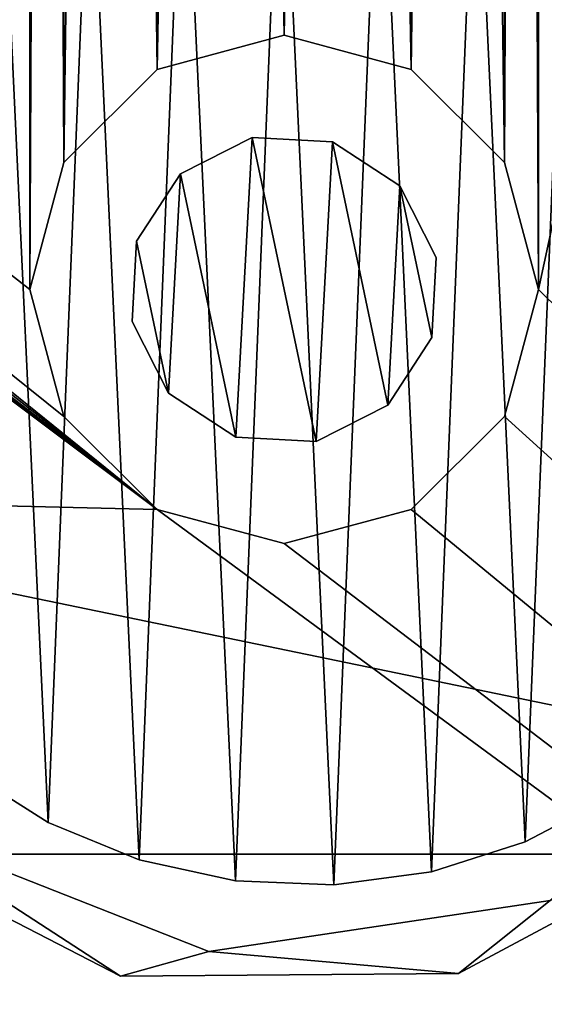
# Model space of a CAD drawing. Header units: millimetres. Extents: x 0 to 790, y 0 to 200.
# Tile 93 of 104: x 735 to 745, y 22 to 40. Entities that reach past the tile are written whole.
import ezdxf

# ---------------------------------------------------------------- set-up
doc = ezdxf.new("R2010")
doc.units = ezdxf.units.MM
doc.header["$LTSCALE"] = 25.4
doc.layers.get('0').update_dxf_attribs({"true_color": 0xff5454})

# ---------------------------------------------------------------- blocks, each defined once
blk = doc.blocks.new('LASER-X-8922.STL')
at = {"color": 250, "true_color": 0x262626}
mesh = blk.add_polyface(dxfattribs=at)
corners = [(1.103, 467.973, 1228.212), (0.5, 595.723, 1228.212), (0.5, 465.723, 1228.212), (1.103, 593.473, 1228.212), (2.75, 469.62, 1228.212), (2.5, 530.723, 1228.212), (2.835, 529.473, 1228.212), (5, 470.223, 1228.212), (3.75, 528.558, 1228.212), (5, 528.223, 1228.212), (7.25, 469.62, 1228.212), (6.25, 528.558, 1228.212), (7.165, 529.473, 1228.212), (7.5, 530.723, 1228.212), (8.897, 467.973, 1228.212), (-394.239, 436.896, 1228.212), (-395, 620.723, 1228.212), (-395, 440.723, 1228.212), (-394.239, 624.55, 1228.212), (-392.071, 433.652, 1228.212), (-392.071, 627.794, 1228.212), (-388.827, 431.484, 1228.212), (-388.827, 629.962, 1228.212), (-385, 430.723, 1228.212), (-385, 630.723, 1228.212), (-338.897, 463.473, 1228.212), (-337.25, 461.826, 1228.212), (-335, 461.223, 1228.212), (385, 430.723, 1228.212), (-339.5, 465.723, 1228.212), (-332.75, 461.826, 1228.212), (-331.103, 463.473, 1228.212), (-330.5, 465.723, 1228.212), (-165, 461.223, 1228.212), (-167.25, 461.826, 1228.212), (-330.5, 595.723, 1228.212), (-246.25, 528.558, 1228.212), (-247.165, 529.473, 1228.212), (-247.5, 530.723, 1228.212), (-245, 528.223, 1228.212), (-243.75, 528.558, 1228.212), (-242.835, 529.473, 1228.212), (-242.5, 530.723, 1228.212), (-168.897, 463.473, 1228.212), (-169.5, 465.723, 1228.212), (-162.75, 461.826, 1228.212), (-161.103, 463.473, 1228.212), (-160.5, 465.723, 1228.212), (5, 461.223, 1228.212), (2.75, 461.826, 1228.212), (-160.5, 595.723, 1228.212), (1.103, 463.473, 1228.212), (7.25, 461.826, 1228.212), (8.897, 463.473, 1228.212), (9.5, 465.723, 1228.212), (175, 461.223, 1228.212), (172.75, 461.826, 1228.212), (9.5, 595.723, 1228.212), (171.103, 463.473, 1228.212), (170.5, 465.723, 1228.212), (177.25, 461.826, 1228.212), (178.897, 463.473, 1228.212), (179.5, 465.723, 1228.212), (342.75, 461.826, 1228.212), (253.75, 528.558, 1228.212), (179.5, 595.723, 1228.212), (252.835, 529.473, 1228.212), (252.5, 530.723, 1228.212), (255, 528.223, 1228.212), (256.25, 528.558, 1228.212), (257.165, 529.473, 1228.212), (257.5, 530.723, 1228.212), (341.103, 463.473, 1228.212), (340.5, 465.723, 1228.212), (345, 461.223, 1228.212), (347.25, 461.826, 1228.212), (348.897, 463.473, 1228.212), (349.5, 465.723, 1228.212), (349.5, 595.723, 1228.212), (-335, 600.223, 1228.212), (385, 630.723, 1228.212), (-337.25, 599.62, 1228.212), (-338.897, 597.973, 1228.212), (-339.5, 595.723, 1228.212), (-332.75, 599.62, 1228.212), (-331.103, 597.973, 1228.212), (-165, 600.223, 1228.212), (-167.25, 599.62, 1228.212), (-246.25, 532.888, 1228.212), (-247.165, 531.973, 1228.212), (-245, 533.223, 1228.212), (-243.75, 532.888, 1228.212), (-242.835, 531.973, 1228.212), (-168.897, 597.973, 1228.212), (-169.5, 595.723, 1228.212), (-162.75, 599.62, 1228.212), (-161.103, 597.973, 1228.212), (5, 600.223, 1228.212), (2.75, 599.62, 1228.212), (1.103, 597.973, 1228.212), (7.25, 599.62, 1228.212), (8.897, 597.973, 1228.212), (175, 600.223, 1228.212), (172.75, 599.62, 1228.212), (171.103, 597.973, 1228.212), (170.5, 595.723, 1228.212), (177.25, 599.62, 1228.212), (178.897, 597.973, 1228.212), (342.75, 599.62, 1228.212), (253.75, 532.888, 1228.212), (252.835, 531.973, 1228.212), (255, 533.223, 1228.212), (256.25, 532.888, 1228.212), (257.165, 531.973, 1228.212), (341.103, 597.973, 1228.212), (340.5, 595.723, 1228.212), (345, 600.223, 1228.212), (347.25, 599.62, 1228.212), (348.897, 597.973, 1228.212), (388.827, 431.484, 1228.212), (388.827, 629.962, 1228.212), (392.071, 433.652, 1228.212), (392.071, 627.794, 1228.212), (394.239, 436.896, 1228.212), (394.239, 624.55, 1228.212), (395, 440.723, 1228.212), (395, 620.723, 1228.212), (341.103, 467.973, 1228.212), (341.103, 593.473, 1228.212), (342.75, 469.62, 1228.212), (342.75, 591.826, 1228.212), (345, 470.223, 1228.212), (345, 591.223, 1228.212), (347.25, 469.62, 1228.212), (347.25, 591.826, 1228.212), (348.897, 467.973, 1228.212), (348.897, 593.473, 1228.212), (171.103, 467.973, 1228.212), (171.103, 593.473, 1228.212), (172.75, 469.62, 1228.212), (172.75, 591.826, 1228.212), (175, 470.223, 1228.212), (175, 591.223, 1228.212), (177.25, 469.62, 1228.212), (177.25, 591.826, 1228.212), (178.897, 467.973, 1228.212), (178.897, 593.473, 1228.212), (2.75, 591.826, 1228.212), (2.835, 531.973, 1228.212), (5, 591.223, 1228.212), (3.75, 532.888, 1228.212), (5, 533.223, 1228.212), (6.25, 532.888, 1228.212), (7.25, 591.826, 1228.212), (7.165, 531.973, 1228.212), (8.897, 593.473, 1228.212), (-168.897, 467.973, 1228.212), (-168.897, 593.473, 1228.212), (-167.25, 469.62, 1228.212), (-167.25, 591.826, 1228.212), (-165, 470.223, 1228.212), (-165, 591.223, 1228.212), (-162.75, 469.62, 1228.212), (-162.75, 591.826, 1228.212), (-161.103, 467.973, 1228.212), (-161.103, 593.473, 1228.212), (-338.897, 467.973, 1228.212), (-338.897, 593.473, 1228.212), (-337.25, 469.62, 1228.212), (-337.25, 591.826, 1228.212), (-335, 470.223, 1228.212), (-335, 591.223, 1228.212), (-332.75, 469.62, 1228.212), (-332.75, 591.826, 1228.212), (-331.103, 467.973, 1228.212), (-331.103, 593.473, 1228.212)]
mesh.append_faces([[corners[k] for k in face] for face in [(15, 16, 17), (124, 125, 126)]], dxfattribs={"vtx0": -1, "color": 250})
mesh.append_faces([[corners[k] for k in face] for face in [(0, 1, 2), (1, 0, 3), (5, 4, 6), (6, 7, 8), (8, 7, 9), (9, 10, 11), (11, 10, 12), (12, 10, 13), (16, 15, 18), (18, 19, 20), (20, 21, 22), (22, 23, 24), (25, 23, 26), (26, 23, 27), (27, 28, 30), (30, 28, 31), (31, 28, 32), (36, 34, 39), (39, 34, 40), (40, 34, 41), (41, 34, 42), (33, 28, 45), (45, 28, 46), (46, 28, 47), (48, 28, 52), (52, 28, 53), (53, 28, 54), (55, 28, 60), (60, 28, 61), (61, 28, 62), (64, 63, 68), (68, 63, 69), (69, 63, 70), (70, 63, 71), (63, 28, 74), (74, 28, 75), (75, 28, 76), (76, 28, 77), (24, 79, 80), (79, 24, 81), (81, 24, 82), (82, 24, 83), (86, 35, 87), (88, 35, 89), (89, 35, 38), (87, 42, 93), (93, 42, 94), (97, 50, 98), (98, 50, 99), (99, 50, 1), (102, 57, 103), (103, 57, 104), (104, 57, 105), (109, 65, 110), (110, 65, 67), (108, 71, 114), (114, 71, 115), (80, 119, 120), (120, 121, 122), (122, 123, 124), (127, 115, 73), (115, 127, 128), (128, 129, 130), (130, 131, 132), (132, 133, 134), (134, 135, 136), (136, 77, 78), (137, 105, 59), (105, 137, 138), (138, 139, 140), (140, 141, 142), (142, 143, 144), (144, 145, 146), (146, 62, 65), (147, 148, 149), (149, 152, 153), (153, 13, 155), (155, 54, 57), (156, 94, 44), (94, 156, 157), (157, 158, 159), (159, 160, 161), (161, 162, 163), (163, 164, 165), (165, 47, 50), (166, 83, 29), (83, 166, 167), (167, 168, 169), (169, 170, 171), (171, 172, 173), (173, 174, 175), (175, 32, 35)]], dxfattribs={"vtx0": -1, "vtx1": -1, "color": 250})
mesh.append_faces([[corners[k] for k in face] for face in [(3, 4, 5), (24, 23, 25), (32, 28, 33), (32, 34, 35), (35, 34, 36), (47, 28, 48), (47, 49, 50), (54, 28, 55), (54, 56, 57), (62, 28, 63), (62, 63, 64), (62, 64, 65), (77, 28, 78), (83, 24, 29), (80, 35, 86), (87, 35, 88), (94, 42, 44), (80, 50, 97), (1, 50, 2), (80, 57, 102), (105, 57, 59), (80, 65, 108), (108, 65, 109), (115, 71, 73), (80, 78, 28), (155, 13, 14)]], dxfattribs={"vtx0": -1, "vtx1": -1, "vtx2": -1, "color": 250})
mesh.append_faces([[corners[k] for k in face] for face in [(3, 0, 4), (6, 4, 7), (9, 7, 10), (13, 10, 14), (18, 15, 19), (20, 19, 21), (22, 21, 23), (27, 23, 28), (24, 25, 29), (32, 33, 34), (35, 36, 37), (35, 37, 38), (42, 34, 43), (42, 43, 44), (47, 48, 49), (50, 49, 51), (50, 51, 2), (54, 55, 56), (57, 56, 58), (57, 58, 59), (65, 64, 66), (65, 66, 67), (71, 63, 72), (71, 72, 73), (80, 79, 84), (80, 84, 85), (80, 85, 35), (87, 88, 90), (87, 90, 91), (87, 91, 92), (87, 92, 42), (80, 86, 95), (80, 95, 96), (80, 96, 50), (80, 97, 100), (80, 100, 101), (80, 101, 57), (80, 102, 106), (80, 106, 107), (80, 107, 65), (108, 109, 111), (108, 111, 112), (108, 112, 113), (108, 113, 71), (80, 108, 116), (80, 116, 117), (80, 117, 118), (80, 118, 78), (80, 28, 119), (120, 119, 121), (122, 121, 123), (124, 123, 125), (128, 127, 129), (130, 129, 131), (132, 131, 133), (134, 133, 135), (136, 135, 77), (138, 137, 139), (140, 139, 141), (142, 141, 143), (144, 143, 145), (146, 145, 62), (5, 147, 3), (147, 5, 148), (149, 148, 150), (149, 150, 151), (149, 151, 152), (153, 152, 154), (153, 154, 13), (155, 14, 54), (157, 156, 158), (159, 158, 160), (161, 160, 162), (163, 162, 164), (165, 164, 47), (167, 166, 168), (169, 168, 170), (171, 170, 172), (173, 172, 174), (175, 174, 32)]], dxfattribs={"vtx0": -1, "vtx2": -1, "color": 250})
mesh = blk.add_polyface(dxfattribs=at)
corners = [(-168.897, 593.473, 1227.212), (-169.5, 465.723, 1227.212), (-169.5, 595.723, 1227.212), (-168.897, 467.973, 1227.212), (-167.25, 591.826, 1227.212), (-167.25, 469.62, 1227.212), (-165, 591.223, 1227.212), (-165, 470.223, 1227.212), (-162.75, 591.826, 1227.212), (-162.75, 469.62, 1227.212), (-161.103, 593.473, 1227.212), (-161.103, 467.973, 1227.212), (-160.5, 595.723, 1227.212), (-160.5, 465.723, 1227.212), (-338.897, 593.473, 1227.212), (-339.5, 465.723, 1227.212), (-339.5, 595.723, 1227.212), (-338.897, 467.973, 1227.212), (-337.25, 591.826, 1227.212), (-337.25, 469.62, 1227.212), (-335, 591.223, 1227.212), (-335, 470.223, 1227.212), (-332.75, 591.826, 1227.212), (-332.75, 469.62, 1227.212), (-331.103, 593.473, 1227.212), (-331.103, 467.973, 1227.212), (-330.5, 595.723, 1227.212), (-330.5, 465.723, 1227.212), (1.103, 593.473, 1227.212), (0.5, 465.723, 1227.212), (0.5, 595.723, 1227.212), (1.103, 467.973, 1227.212), (2.75, 591.826, 1227.212), (2.5, 530.723, 1227.212), (2.835, 531.973, 1227.212), (5, 591.223, 1227.212), (3.75, 532.888, 1227.212), (5, 533.223, 1227.212), (7.25, 591.826, 1227.212), (6.25, 532.888, 1227.212), (7.165, 531.973, 1227.212), (7.5, 530.723, 1227.212), (8.897, 593.473, 1227.212), (-394.239, 624.55, 1227.212), (-395, 440.723, 1227.212), (-395, 620.723, 1227.212), (-394.239, 436.896, 1227.212), (-392.071, 627.794, 1227.212), (-392.071, 433.652, 1227.212), (-388.827, 629.962, 1227.212), (-388.827, 431.484, 1227.212), (-385, 630.723, 1227.212), (-385, 430.723, 1227.212), (-338.897, 597.973, 1227.212), (-337.25, 599.62, 1227.212), (-335, 600.223, 1227.212), (385, 630.723, 1227.212), (-332.75, 599.62, 1227.212), (-331.103, 597.973, 1227.212), (-165, 600.223, 1227.212), (-167.25, 599.62, 1227.212), (-246.25, 532.888, 1227.212), (-247.165, 531.973, 1227.212), (-247.5, 530.723, 1227.212), (-245, 533.223, 1227.212), (-243.75, 532.888, 1227.212), (-242.835, 531.973, 1227.212), (-242.5, 530.723, 1227.212), (-168.897, 597.973, 1227.212), (-162.75, 599.62, 1227.212), (-161.103, 597.973, 1227.212), (5, 600.223, 1227.212), (2.75, 599.62, 1227.212), (1.103, 597.973, 1227.212), (7.25, 599.62, 1227.212), (8.897, 597.973, 1227.212), (9.5, 595.723, 1227.212), (175, 600.223, 1227.212), (172.75, 599.62, 1227.212), (9.5, 465.723, 1227.212), (171.103, 597.973, 1227.212), (170.5, 595.723, 1227.212), (177.25, 599.62, 1227.212), (178.897, 597.973, 1227.212), (179.5, 595.723, 1227.212), (342.75, 599.62, 1227.212), (253.75, 532.888, 1227.212), (179.5, 465.723, 1227.212), (252.835, 531.973, 1227.212), (252.5, 530.723, 1227.212), (255, 533.223, 1227.212), (256.25, 532.888, 1227.212), (257.165, 531.973, 1227.212), (257.5, 530.723, 1227.212), (341.103, 597.973, 1227.212), (340.5, 595.723, 1227.212), (345, 600.223, 1227.212), (347.25, 599.62, 1227.212), (348.897, 597.973, 1227.212), (349.5, 595.723, 1227.212), (349.5, 465.723, 1227.212), (-335, 461.223, 1227.212), (385, 430.723, 1227.212), (-337.25, 461.826, 1227.212), (-338.897, 463.473, 1227.212), (-332.75, 461.826, 1227.212), (-331.103, 463.473, 1227.212), (-165, 461.223, 1227.212), (-167.25, 461.826, 1227.212), (-246.25, 528.558, 1227.212), (-247.165, 529.473, 1227.212), (-245, 528.223, 1227.212), (-243.75, 528.558, 1227.212), (-242.835, 529.473, 1227.212), (-168.897, 463.473, 1227.212), (-162.75, 461.826, 1227.212), (-161.103, 463.473, 1227.212), (5, 461.223, 1227.212), (2.75, 461.826, 1227.212), (1.103, 463.473, 1227.212), (7.25, 461.826, 1227.212), (8.897, 463.473, 1227.212), (175, 461.223, 1227.212), (172.75, 461.826, 1227.212), (171.103, 463.473, 1227.212), (170.5, 465.723, 1227.212), (177.25, 461.826, 1227.212), (178.897, 463.473, 1227.212), (342.75, 461.826, 1227.212), (253.75, 528.558, 1227.212), (252.835, 529.473, 1227.212), (255, 528.223, 1227.212), (256.25, 528.558, 1227.212), (257.165, 529.473, 1227.212), (341.103, 463.473, 1227.212), (340.5, 465.723, 1227.212), (345, 461.223, 1227.212), (347.25, 461.826, 1227.212), (348.897, 463.473, 1227.212), (388.827, 629.962, 1227.212), (388.827, 431.484, 1227.212), (392.071, 627.794, 1227.212), (392.071, 433.652, 1227.212), (394.239, 624.55, 1227.212), (394.239, 436.896, 1227.212), (395, 620.723, 1227.212), (395, 440.723, 1227.212), (341.103, 593.473, 1227.212), (341.103, 467.973, 1227.212), (342.75, 591.826, 1227.212), (342.75, 469.62, 1227.212), (345, 591.223, 1227.212), (345, 470.223, 1227.212), (347.25, 591.826, 1227.212), (347.25, 469.62, 1227.212), (348.897, 593.473, 1227.212), (348.897, 467.973, 1227.212), (171.103, 593.473, 1227.212), (171.103, 467.973, 1227.212), (172.75, 591.826, 1227.212), (172.75, 469.62, 1227.212), (175, 591.223, 1227.212), (175, 470.223, 1227.212), (177.25, 591.826, 1227.212), (177.25, 469.62, 1227.212), (178.897, 593.473, 1227.212), (178.897, 467.973, 1227.212), (2.75, 469.62, 1227.212), (2.835, 529.473, 1227.212), (5, 470.223, 1227.212), (3.75, 528.558, 1227.212), (5, 528.223, 1227.212), (6.25, 528.558, 1227.212), (7.25, 469.62, 1227.212), (7.165, 529.473, 1227.212), (8.897, 467.973, 1227.212)]
mesh.append_faces([[corners[k] for k in face] for face in [(43, 44, 45), (144, 145, 146)]], dxfattribs={"vtx0": -1, "color": 250})
mesh.append_faces([[corners[k] for k in face] for face in [(0, 1, 2), (1, 0, 3), (3, 4, 5), (5, 6, 7), (7, 8, 9), (9, 10, 11), (11, 12, 13), (14, 15, 16), (15, 14, 17), (17, 18, 19), (19, 20, 21), (21, 22, 23), (23, 24, 25), (25, 26, 27), (28, 29, 30), (29, 28, 31), (33, 32, 34), (34, 35, 36), (36, 35, 37), (37, 38, 39), (39, 38, 40), (40, 38, 41), (44, 43, 46), (46, 47, 48), (48, 49, 50), (50, 51, 52), (53, 51, 54), (54, 51, 55), (55, 56, 57), (57, 56, 58), (58, 56, 26), (61, 60, 64), (64, 60, 65), (65, 60, 66), (66, 60, 67), (59, 56, 69), (69, 56, 70), (70, 56, 12), (71, 56, 74), (74, 56, 75), (75, 56, 76), (77, 56, 82), (82, 56, 83), (83, 56, 84), (86, 85, 90), (90, 85, 91), (91, 85, 92), (92, 85, 93), (85, 56, 96), (96, 56, 97), (97, 56, 98), (98, 56, 99), (52, 101, 102), (101, 52, 103), (103, 52, 104), (104, 52, 15), (107, 27, 108), (109, 27, 110), (110, 27, 63), (108, 67, 114), (114, 67, 1), (117, 13, 118), (118, 13, 119), (119, 13, 29), (122, 79, 123), (123, 79, 124), (124, 79, 125), (129, 87, 130), (130, 87, 89), (128, 93, 134), (134, 93, 135), (102, 139, 140), (140, 141, 142), (142, 143, 144), (147, 135, 95), (135, 147, 148), (148, 149, 150), (150, 151, 152), (152, 153, 154), (154, 155, 156), (156, 99, 100), (157, 125, 81), (125, 157, 158), (158, 159, 160), (160, 161, 162), (162, 163, 164), (164, 165, 166), (166, 84, 87), (167, 168, 169), (169, 172, 173), (173, 41, 175), (175, 76, 79)]], dxfattribs={"vtx0": -1, "vtx1": -1, "color": 250})
mesh.append_faces([[corners[k] for k in face] for face in [(31, 32, 33), (52, 51, 53), (26, 56, 59), (26, 60, 27), (27, 60, 61), (12, 56, 71), (12, 72, 13), (76, 56, 77), (76, 78, 79), (84, 56, 85), (84, 85, 86), (84, 86, 87), (99, 56, 100), (15, 52, 16), (102, 27, 107), (108, 27, 109), (1, 67, 2), (102, 13, 117), (29, 13, 30), (102, 79, 122), (125, 79, 81), (102, 87, 128), (128, 87, 129), (135, 93, 95), (102, 100, 56), (175, 41, 42)]], dxfattribs={"vtx0": -1, "vtx1": -1, "vtx2": -1, "color": 250})
mesh.append_faces([[corners[k] for k in face] for face in [(3, 0, 4), (5, 4, 6), (7, 6, 8), (9, 8, 10), (11, 10, 12), (17, 14, 18), (19, 18, 20), (21, 20, 22), (23, 22, 24), (25, 24, 26), (31, 28, 32), (34, 32, 35), (37, 35, 38), (41, 38, 42), (46, 43, 47), (48, 47, 49), (50, 49, 51), (55, 51, 56), (52, 53, 16), (26, 59, 60), (27, 61, 62), (27, 62, 63), (67, 60, 68), (67, 68, 2), (12, 71, 72), (13, 72, 73), (13, 73, 30), (76, 77, 78), (79, 78, 80), (79, 80, 81), (87, 86, 88), (87, 88, 89), (93, 85, 94), (93, 94, 95), (102, 101, 105), (102, 105, 106), (102, 106, 27), (108, 109, 111), (108, 111, 112), (108, 112, 113), (108, 113, 67), (102, 107, 115), (102, 115, 116), (102, 116, 13), (102, 117, 120), (102, 120, 121), (102, 121, 79), (102, 122, 126), (102, 126, 127), (102, 127, 87), (128, 129, 131), (128, 131, 132), (128, 132, 133), (128, 133, 93), (102, 128, 136), (102, 136, 137), (102, 137, 138), (102, 138, 100), (102, 56, 139), (140, 139, 141), (142, 141, 143), (144, 143, 145), (148, 147, 149), (150, 149, 151), (152, 151, 153), (154, 153, 155), (156, 155, 99), (158, 157, 159), (160, 159, 161), (162, 161, 163), (164, 163, 165), (166, 165, 84), (33, 167, 31), (167, 33, 168), (169, 168, 170), (169, 170, 171), (169, 171, 172), (173, 172, 174), (173, 174, 41), (175, 42, 76)]], dxfattribs={"vtx0": -1, "vtx2": -1, "color": 250})
mesh = blk.add_polyface(dxfattribs=at)
corners = [(362.5, 455.723, 1249.412), (-362.5, 605.723, 1249.412), (-362.5, 455.723, 1249.412), (362.5, 605.723, 1249.412)]
mesh.append_faces([[corners[k] for k in face] for face in [(0, 1, 2), (1, 0, 3)]], dxfattribs={"vtx0": -1, "color": 250})
mesh = blk.add_polyface(dxfattribs=at)
corners = [(362.5, 605.723, 1228.212), (-362.5, 455.723, 1228.212), (-362.5, 605.723, 1228.212), (362.5, 455.723, 1228.212)]
mesh.append_faces([[corners[k] for k in face] for face in [(0, 1, 2), (1, 0, 3)]], dxfattribs={"vtx0": -1, "color": 250})
mesh = blk.add_polyface(dxfattribs=at)
corners = [(333.346, 461.202, 581.687), (333.276, 467.056, 581.687), (332.58, 467.135, 581.687), (334.18, 461.015, 581.687), (336.783, 456.304, 581.687), (337.983, 456.236, 581.687), (342.101, 453.564, 581.687), (343.667, 453.999, 581.687), (348.084, 453.61, 581.687), (349.708, 454.903, 581.687), (353.36, 456.43, 581.687), (354.487, 458.707, 581.687), (356.721, 461.38, 581.687), (356.724, 464.39, 581.687), (357.42, 464.311, 581.687), (357.397, 467.324, 581.687), (334.659, 472.745, 581.687), (335.513, 472.74, 581.687), (339.107, 476.747, 581.687), (340.292, 476.543, 581.687), (344.905, 478.223, 581.687), (346.333, 477.448, 581.687), (350.725, 476.835, 581.687), (352.017, 475.21, 581.687), (355.233, 472.902, 581.687), (355.82, 470.431, 581.687)]
mesh.append_faces([[corners[k] for k in face] for face in [(0, 1, 2), (1, 0, 3), (3, 4, 5), (5, 6, 7), (7, 8, 9), (9, 10, 11), (11, 12, 13), (16, 17, 18), (18, 19, 20), (20, 21, 22), (22, 23, 24), (24, 25, 15)]], dxfattribs={"vtx0": -1, "vtx1": -1, "color": 250})
mesh.append_faces([[corners[k] for k in face] for face in [(3, 0, 4), (5, 4, 6), (7, 6, 8), (9, 8, 10), (11, 10, 12), (13, 12, 14), (13, 14, 15), (1, 16, 2), (16, 1, 17), (18, 17, 19), (20, 19, 21), (22, 21, 23), (24, 23, 25), (15, 25, 13)]], dxfattribs={"vtx0": -1, "vtx2": -1, "color": 250})
mesh = blk.add_polyface(dxfattribs=at)
corners = [(334.659, 472.745, 81.687), (333.276, 467.056, 81.687), (332.58, 467.135, 81.687), (335.513, 472.74, 81.687), (339.107, 476.747, 81.687), (340.292, 476.543, 81.687), (344.905, 478.223, 81.687), (346.333, 477.448, 81.687), (350.725, 476.835, 81.687), (352.017, 475.21, 81.687), (355.233, 472.902, 81.687), (355.82, 470.431, 81.687), (357.397, 467.324, 81.687), (356.724, 464.39, 81.687), (333.346, 461.202, 81.687), (334.18, 461.015, 81.687), (336.783, 456.304, 81.687), (337.983, 456.236, 81.687), (342.101, 453.564, 81.687), (343.667, 453.999, 81.687), (348.084, 453.61, 81.687), (349.708, 454.903, 81.687), (353.36, 456.43, 81.687), (354.487, 458.707, 81.687), (356.721, 461.38, 81.687), (357.42, 464.311, 81.687)]
mesh.append_faces([[corners[k] for k in face] for face in [(0, 1, 2), (1, 0, 3), (3, 4, 5), (5, 6, 7), (7, 8, 9), (9, 10, 11), (11, 12, 13), (14, 15, 16), (16, 17, 18), (18, 19, 20), (20, 21, 22), (22, 23, 24), (24, 13, 25), (25, 13, 12)]], dxfattribs={"vtx0": -1, "vtx1": -1, "color": 250})
mesh.append_faces([[corners[k] for k in face] for face in [(3, 0, 4), (5, 4, 6), (7, 6, 8), (9, 8, 10), (11, 10, 12), (1, 14, 2), (14, 1, 15), (16, 15, 17), (18, 17, 19), (20, 19, 21), (22, 21, 23), (24, 23, 13)]], dxfattribs={"vtx0": -1, "vtx2": -1, "color": 250})
at = {"color": 7, "true_color": 0xffffff}
mesh = blk.add_polyface(dxfattribs=at)
corners = [(335.496, 466.442, 95.025), (335.657, 462.973, 95.025), (335.425, 464.701, 95.025), (335.868, 468.145, 95.025), (336.186, 461.312, 95.025), (336.531, 469.758, 95.025), (336.996, 459.768, 95.025), (337.463, 471.23, 95.025), (338.061, 458.389, 95.025), (338.637, 472.519, 95.025), (339.35, 457.215, 95.025), (340.017, 473.584, 95.025), (340.822, 456.282, 95.025), (341.56, 474.393, 95.025), (342.435, 455.62, 95.025), (343.221, 474.922, 95.025), (344.138, 455.248, 95.025), (344.949, 475.155, 95.025), (345.879, 455.177, 95.025), (346.691, 475.084, 95.025), (347.607, 455.409, 95.025), (348.393, 474.712, 95.025), (349.268, 455.938, 95.025), (350.006, 474.049, 95.025), (350.812, 456.748, 95.025), (351.479, 473.117, 95.025), (352.191, 457.813, 95.025), (352.767, 471.943, 95.025), (353.365, 459.101, 95.025), (353.832, 470.563, 95.025), (354.298, 460.574, 95.025), (354.642, 469.019, 95.025), (354.96, 462.186, 95.025), (355.171, 467.359, 95.025), (355.332, 463.889, 95.025), (355.403, 465.631, 95.025)]
mesh.append_faces([[corners[k] for k in face] for face in [(0, 1, 2), (34, 33, 35)]], dxfattribs={"vtx0": -1, "color": 7})
mesh.append_faces([[corners[k] for k in face] for face in [(1, 3, 4), (4, 5, 6), (6, 7, 8), (8, 9, 10), (10, 11, 12), (12, 13, 14), (14, 15, 16), (16, 17, 18), (18, 19, 20), (20, 21, 22), (22, 23, 24), (24, 25, 26), (26, 27, 28), (28, 29, 30), (30, 31, 32), (32, 33, 34)]], dxfattribs={"vtx0": -1, "vtx1": -1, "color": 7})
mesh.append_faces([[corners[k] for k in face] for face in [(1, 0, 3), (4, 3, 5), (6, 5, 7), (8, 7, 9), (10, 9, 11), (12, 11, 13), (14, 13, 15), (16, 15, 17), (18, 17, 19), (20, 19, 21), (22, 21, 23), (24, 23, 25), (26, 25, 27), (28, 27, 29), (30, 29, 31), (32, 31, 33)]], dxfattribs={"vtx0": -1, "vtx2": -1, "color": 7})
mesh = blk.add_polyface(dxfattribs=at)
corners = [(335.657, 462.973, 131.025), (335.496, 466.442, 131.025), (335.425, 464.701, 131.025), (335.868, 468.145, 131.025), (336.186, 461.312, 131.025), (336.531, 469.758, 131.025), (336.996, 459.768, 131.025), (337.463, 471.23, 131.025), (338.061, 458.389, 131.025), (338.637, 472.519, 131.025), (339.35, 457.215, 131.025), (340.017, 473.584, 131.025), (340.822, 456.282, 131.025), (341.56, 474.393, 131.025), (342.435, 455.62, 131.025), (343.221, 474.922, 131.025), (344.138, 455.248, 131.025), (344.949, 475.155, 131.025), (345.879, 455.177, 131.025), (346.691, 475.084, 131.025), (347.607, 455.409, 131.025), (348.393, 474.712, 131.025), (349.268, 455.938, 131.025), (350.006, 474.049, 131.025), (350.812, 456.748, 131.025), (351.479, 473.117, 131.025), (352.191, 457.813, 131.025), (352.767, 471.943, 131.025), (353.365, 459.101, 131.025), (353.832, 470.563, 131.025), (354.298, 460.574, 131.025), (354.642, 469.019, 131.025), (354.96, 462.186, 131.025), (355.171, 467.359, 131.025), (355.332, 463.889, 131.025), (355.403, 465.631, 131.025)]
mesh.append_faces([[corners[k] for k in face] for face in [(0, 1, 2), (33, 34, 35)]], dxfattribs={"vtx0": -1, "color": 7})
mesh.append_faces([[corners[k] for k in face] for face in [(1, 0, 3), (3, 4, 5), (5, 6, 7), (7, 8, 9), (9, 10, 11), (11, 12, 13), (13, 14, 15), (15, 16, 17), (17, 18, 19), (19, 20, 21), (21, 22, 23), (23, 24, 25), (25, 26, 27), (27, 28, 29), (29, 30, 31), (31, 32, 33)]], dxfattribs={"vtx0": -1, "vtx1": -1, "color": 7})
mesh.append_faces([[corners[k] for k in face] for face in [(3, 0, 4), (5, 4, 6), (7, 6, 8), (9, 8, 10), (11, 10, 12), (13, 12, 14), (15, 14, 16), (17, 16, 18), (19, 18, 20), (21, 20, 22), (23, 22, 24), (25, 24, 26), (27, 26, 28), (29, 28, 30), (31, 30, 32), (33, 32, 34)]], dxfattribs={"vtx0": -1, "vtx2": -1, "color": 7})
at = {"color": 250, "true_color": 0x262626}
mesh = blk.add_polyface(dxfattribs=at)
corners = [(345, 470.223, 1228.212), (342.75, 469.62, 1227.212), (345, 470.223, 1227.212), (342.75, 469.62, 1228.212)]
mesh.append_faces([[corners[k] for k in face] for face in [(0, 1, 2), (1, 0, 3)]], dxfattribs={"vtx0": -1, "color": 250})
mesh = blk.add_polyface(dxfattribs=at)
corners = [(347.25, 469.62, 1228.212), (345, 470.223, 1227.212), (347.25, 469.62, 1227.212), (345, 470.223, 1228.212)]
mesh.append_faces([[corners[k] for k in face] for face in [(0, 1, 2), (1, 0, 3)]], dxfattribs={"vtx0": -1, "color": 250})
mesh = blk.add_polyface(dxfattribs=at)
corners = [(342.75, 469.62, 1227.212), (341.103, 467.973, 1228.212), (341.103, 467.973, 1227.212), (342.75, 469.62, 1228.212)]
mesh.append_faces([[corners[k] for k in face] for face in [(0, 1, 2), (1, 0, 3)]], dxfattribs={"vtx0": -1, "color": 250})
mesh = blk.add_polyface(dxfattribs=at)
corners = [(347.25, 469.62, 1228.212), (348.897, 467.973, 1227.212), (348.897, 467.973, 1228.212), (347.25, 469.62, 1227.212)]
mesh.append_faces([[corners[k] for k in face] for face in [(0, 1, 2), (1, 0, 3)]], dxfattribs={"vtx0": -1, "color": 250})
at = {"color": 18, "true_color": 0x000000}
mesh = blk.add_polyface(dxfattribs=at)
corners = [(342.386, 466.577, 462.457), (342.953, 463.887, 462.457), (342.309, 465.156, 462.457), (343.163, 467.77, 462.457), (344.146, 463.109, 462.457), (344.433, 468.414, 462.457), (345.567, 463.032, 462.457), (345.854, 468.337, 462.457), (346.837, 463.676, 462.457), (347.047, 467.56, 462.457), (347.614, 464.869, 462.457), (347.691, 466.29, 462.457)]
mesh.append_faces([[corners[k] for k in face] for face in [(0, 1, 2), (10, 9, 11)]], dxfattribs={"vtx0": -1, "color": 18})
mesh.append_faces([[corners[k] for k in face] for face in [(1, 3, 4), (4, 5, 6), (6, 7, 8), (8, 9, 10)]], dxfattribs={"vtx0": -1, "vtx1": -1, "color": 18})
mesh.append_faces([[corners[k] for k in face] for face in [(1, 0, 3), (4, 3, 5), (6, 5, 7), (8, 7, 9)]], dxfattribs={"vtx0": -1, "vtx2": -1, "color": 18})
mesh = blk.add_polyface(dxfattribs=at)
corners = [(342.953, 463.887, 1232.457), (342.386, 466.577, 1232.457), (342.309, 465.156, 1232.457), (343.163, 467.77, 1232.457), (344.146, 463.109, 1232.457), (344.433, 468.414, 1232.457), (345.567, 463.032, 1232.457), (345.854, 468.337, 1232.457), (346.837, 463.676, 1232.457), (347.047, 467.56, 1232.457), (347.614, 464.869, 1232.457), (347.691, 466.29, 1232.457)]
mesh.append_faces([[corners[k] for k in face] for face in [(0, 1, 2), (9, 10, 11)]], dxfattribs={"vtx0": -1, "color": 18})
mesh.append_faces([[corners[k] for k in face] for face in [(1, 0, 3), (3, 4, 5), (5, 6, 7), (7, 8, 9)]], dxfattribs={"vtx0": -1, "vtx1": -1, "color": 18})
mesh.append_faces([[corners[k] for k in face] for face in [(3, 0, 4), (5, 4, 6), (7, 6, 8), (9, 8, 10)]], dxfattribs={"vtx0": -1, "vtx2": -1, "color": 18})
mesh = blk.add_polyface(dxfattribs=at)
corners = [(343.163, 467.77, 1232.457), (344.433, 468.414, 462.457), (343.163, 467.77, 462.457), (344.433, 468.414, 1232.457)]
mesh.append_faces([[corners[k] for k in face] for face in [(0, 1, 2), (1, 0, 3)]], dxfattribs={"vtx0": -1, "color": 18})
mesh = blk.add_polyface(dxfattribs=at)
corners = [(344.433, 468.414, 1232.457), (345.854, 468.337, 462.457), (344.433, 468.414, 462.457), (345.854, 468.337, 1232.457)]
mesh.append_faces([[corners[k] for k in face] for face in [(0, 1, 2), (1, 0, 3)]], dxfattribs={"vtx0": -1, "color": 18})
mesh = blk.add_polyface(dxfattribs=at)
corners = [(345.854, 468.337, 1232.457), (347.047, 467.56, 462.457), (345.854, 468.337, 462.457), (347.047, 467.56, 1232.457)]
mesh.append_faces([[corners[k] for k in face] for face in [(0, 1, 2), (1, 0, 3)]], dxfattribs={"vtx0": -1, "color": 18})
at = {"color": 250, "true_color": 0x262626}
mesh = blk.add_polyface(dxfattribs=at)
corners = [(341.103, 467.973, 1227.212), (340.5, 465.723, 1228.212), (340.5, 465.723, 1227.212), (341.103, 467.973, 1228.212)]
mesh.append_faces([[corners[k] for k in face] for face in [(0, 1, 2), (1, 0, 3)]], dxfattribs={"vtx0": -1, "color": 250})
mesh = blk.add_polyface(dxfattribs=at)
corners = [(348.897, 467.973, 1228.212), (349.5, 465.723, 1227.212), (349.5, 465.723, 1228.212), (348.897, 467.973, 1227.212)]
mesh.append_faces([[corners[k] for k in face] for face in [(0, 1, 2), (1, 0, 3)]], dxfattribs={"vtx0": -1, "color": 250})
at = {"color": 18, "true_color": 0x000000}
mesh = blk.add_polyface(dxfattribs=at)
corners = [(343.163, 467.77, 1232.457), (342.386, 466.577, 462.457), (342.386, 466.577, 1232.457), (343.163, 467.77, 462.457)]
mesh.append_faces([[corners[k] for k in face] for face in [(0, 1, 2), (1, 0, 3)]], dxfattribs={"vtx0": -1, "color": 18})
mesh = blk.add_polyface(dxfattribs=at)
corners = [(347.047, 467.56, 462.457), (347.691, 466.29, 1232.457), (347.691, 466.29, 462.457), (347.047, 467.56, 1232.457)]
mesh.append_faces([[corners[k] for k in face] for face in [(0, 1, 2), (1, 0, 3)]], dxfattribs={"vtx0": -1, "color": 18})
mesh = blk.add_polyface(dxfattribs=at)
corners = [(342.386, 466.577, 1232.457), (342.309, 465.156, 462.457), (342.309, 465.156, 1232.457), (342.386, 466.577, 462.457)]
mesh.append_faces([[corners[k] for k in face] for face in [(0, 1, 2), (1, 0, 3)]], dxfattribs={"vtx0": -1, "color": 18})
mesh = blk.add_polyface(dxfattribs=at)
corners = [(347.691, 466.29, 462.457), (347.614, 464.869, 1232.457), (347.614, 464.869, 462.457), (347.691, 466.29, 1232.457)]
mesh.append_faces([[corners[k] for k in face] for face in [(0, 1, 2), (1, 0, 3)]], dxfattribs={"vtx0": -1, "color": 18})
at = {"color": 250, "true_color": 0x262626}
mesh = blk.add_polyface(dxfattribs=at)
corners = [(340.5, 465.723, 1227.212), (341.103, 463.473, 1228.212), (341.103, 463.473, 1227.212), (340.5, 465.723, 1228.212)]
mesh.append_faces([[corners[k] for k in face] for face in [(0, 1, 2), (1, 0, 3)]], dxfattribs={"vtx0": -1, "color": 250})
mesh = blk.add_polyface(dxfattribs=at)
corners = [(349.5, 465.723, 1228.212), (348.897, 463.473, 1227.212), (348.897, 463.473, 1228.212), (349.5, 465.723, 1227.212)]
mesh.append_faces([[corners[k] for k in face] for face in [(0, 1, 2), (1, 0, 3)]], dxfattribs={"vtx0": -1, "color": 250})
at = {"color": 18, "true_color": 0x000000}
mesh = blk.add_polyface(dxfattribs=at)
corners = [(342.309, 465.156, 1232.457), (342.953, 463.887, 462.457), (342.953, 463.887, 1232.457), (342.309, 465.156, 462.457)]
mesh.append_faces([[corners[k] for k in face] for face in [(0, 1, 2), (1, 0, 3)]], dxfattribs={"vtx0": -1, "color": 18})
mesh = blk.add_polyface(dxfattribs=at)
corners = [(347.614, 464.869, 462.457), (346.837, 463.676, 1232.457), (346.837, 463.676, 462.457), (347.614, 464.869, 1232.457)]
mesh.append_faces([[corners[k] for k in face] for face in [(0, 1, 2), (1, 0, 3)]], dxfattribs={"vtx0": -1, "color": 18})
mesh = blk.add_polyface(dxfattribs=at)
corners = [(344.146, 463.109, 1232.457), (342.953, 463.887, 462.457), (344.146, 463.109, 462.457), (342.953, 463.887, 1232.457)]
mesh.append_faces([[corners[k] for k in face] for face in [(0, 1, 2), (1, 0, 3)]], dxfattribs={"vtx0": -1, "color": 18})
mesh = blk.add_polyface(dxfattribs=at)
corners = [(346.837, 463.676, 1232.457), (345.567, 463.032, 462.457), (346.837, 463.676, 462.457), (345.567, 463.032, 1232.457)]
mesh.append_faces([[corners[k] for k in face] for face in [(0, 1, 2), (1, 0, 3)]], dxfattribs={"vtx0": -1, "color": 18})
at = {"color": 250, "true_color": 0x262626}
mesh = blk.add_polyface(dxfattribs=at)
corners = [(341.103, 463.473, 1227.212), (342.75, 461.826, 1228.212), (342.75, 461.826, 1227.212), (341.103, 463.473, 1228.212)]
mesh.append_faces([[corners[k] for k in face] for face in [(0, 1, 2), (1, 0, 3)]], dxfattribs={"vtx0": -1, "color": 250})
mesh = blk.add_polyface(dxfattribs=at)
corners = [(348.897, 463.473, 1228.212), (347.25, 461.826, 1227.212), (347.25, 461.826, 1228.212), (348.897, 463.473, 1227.212)]
mesh.append_faces([[corners[k] for k in face] for face in [(0, 1, 2), (1, 0, 3)]], dxfattribs={"vtx0": -1, "color": 250})
at = {"color": 18, "true_color": 0x000000}
mesh = blk.add_polyface(dxfattribs=at)
corners = [(345.567, 463.032, 1232.457), (344.146, 463.109, 462.457), (345.567, 463.032, 462.457), (344.146, 463.109, 1232.457)]
mesh.append_faces([[corners[k] for k in face] for face in [(0, 1, 2), (1, 0, 3)]], dxfattribs={"vtx0": -1, "color": 18})
at = {"color": 250, "true_color": 0x262626}
mesh = blk.add_polyface(dxfattribs=at)
corners = [(342.75, 461.826, 1228.212), (345, 461.223, 1227.212), (342.75, 461.826, 1227.212), (345, 461.223, 1228.212)]
mesh.append_faces([[corners[k] for k in face] for face in [(0, 1, 2), (1, 0, 3)]], dxfattribs={"vtx0": -1, "color": 250})
mesh = blk.add_polyface(dxfattribs=at)
corners = [(345, 461.223, 1228.212), (347.25, 461.826, 1227.212), (345, 461.223, 1227.212), (347.25, 461.826, 1228.212)]
mesh.append_faces([[corners[k] for k in face] for face in [(0, 1, 2), (1, 0, 3)]], dxfattribs={"vtx0": -1, "color": 250})
at = {"color": 7, "true_color": 0xffffff}
mesh = blk.add_polyface(dxfattribs=at)
corners = [(340.822, 456.282, 131.025), (339.35, 457.215, 95.025), (340.822, 456.282, 95.025), (339.35, 457.215, 131.025)]
mesh.append_faces([[corners[k] for k in face] for face in [(0, 1, 2), (1, 0, 3)]], dxfattribs={"vtx0": -1, "color": 7})
mesh = blk.add_polyface(dxfattribs=at)
corners = [(350.812, 456.748, 131.025), (349.268, 455.938, 95.025), (350.812, 456.748, 95.025), (349.268, 455.938, 131.025)]
mesh.append_faces([[corners[k] for k in face] for face in [(0, 1, 2), (1, 0, 3)]], dxfattribs={"vtx0": -1, "color": 7})
at = {"color": 250, "true_color": 0x262626}
mesh = blk.add_polyface(dxfattribs=at)
corners = [(342.101, 453.564, 581.687), (336.783, 456.304, 81.687), (342.101, 453.564, 81.687), (336.783, 456.304, 581.687)]
mesh.append_faces([[corners[k] for k in face] for face in [(0, 1, 2), (1, 0, 3)]], dxfattribs={"vtx0": -1, "color": 250})
mesh = blk.add_polyface(dxfattribs=at)
corners = [(353.36, 456.43, 581.687), (348.084, 453.61, 81.687), (353.36, 456.43, 81.687), (348.084, 453.61, 581.687)]
mesh.append_faces([[corners[k] for k in face] for face in [(0, 1, 2), (1, 0, 3)]], dxfattribs={"vtx0": -1, "color": 250})
mesh = blk.add_polyface(dxfattribs=at)
corners = [(337.983, 456.236, 581.687), (343.667, 453.999, 81.687), (337.983, 456.236, 81.687), (343.667, 453.999, 581.687)]
mesh.append_faces([[corners[k] for k in face] for face in [(0, 1, 2), (1, 0, 3)]], dxfattribs={"vtx0": -1, "color": 250})
at = {"color": 7, "true_color": 0xffffff}
mesh = blk.add_polyface(dxfattribs=at)
corners = [(342.435, 455.62, 131.025), (340.822, 456.282, 95.025), (342.435, 455.62, 95.025), (340.822, 456.282, 131.025)]
mesh.append_faces([[corners[k] for k in face] for face in [(0, 1, 2), (1, 0, 3)]], dxfattribs={"vtx0": -1, "color": 7})
mesh = blk.add_polyface(dxfattribs=at)
corners = [(349.268, 455.938, 131.025), (347.607, 455.409, 95.025), (349.268, 455.938, 95.025), (347.607, 455.409, 131.025)]
mesh.append_faces([[corners[k] for k in face] for face in [(0, 1, 2), (1, 0, 3)]], dxfattribs={"vtx0": -1, "color": 7})
at = {"color": 250, "true_color": 0x262626}
mesh = blk.add_polyface(dxfattribs=at)
corners = [(362.5, 455.723, 1249.412), (-362.5, 455.723, 1228.212), (362.5, 455.723, 1228.212), (-362.5, 455.723, 1249.412)]
mesh.append_faces([[corners[k] for k in face] for face in [(0, 1, 2), (1, 0, 3)]], dxfattribs={"vtx0": -1, "color": 250})
at = {"color": 7, "true_color": 0xffffff}
mesh = blk.add_polyface(dxfattribs=at)
corners = [(344.138, 455.248, 131.025), (342.435, 455.62, 95.025), (344.138, 455.248, 95.025), (342.435, 455.62, 131.025)]
mesh.append_faces([[corners[k] for k in face] for face in [(0, 1, 2), (1, 0, 3)]], dxfattribs={"vtx0": -1, "color": 7})
mesh = blk.add_polyface(dxfattribs=at)
corners = [(347.607, 455.409, 131.025), (345.879, 455.177, 95.025), (347.607, 455.409, 95.025), (345.879, 455.177, 131.025)]
mesh.append_faces([[corners[k] for k in face] for face in [(0, 1, 2), (1, 0, 3)]], dxfattribs={"vtx0": -1, "color": 7})
mesh = blk.add_polyface(dxfattribs=at)
corners = [(345.879, 455.177, 131.025), (344.138, 455.248, 95.025), (345.879, 455.177, 95.025), (344.138, 455.248, 131.025)]
mesh.append_faces([[corners[k] for k in face] for face in [(0, 1, 2), (1, 0, 3)]], dxfattribs={"vtx0": -1, "color": 7})
at = {"color": 250, "true_color": 0x262626}
mesh = blk.add_polyface(dxfattribs=at)
corners = [(343.667, 453.999, 581.687), (349.708, 454.903, 81.687), (343.667, 453.999, 81.687), (349.708, 454.903, 581.687)]
mesh.append_faces([[corners[k] for k in face] for face in [(0, 1, 2), (1, 0, 3)]], dxfattribs={"vtx0": -1, "color": 250})
mesh = blk.add_polyface(dxfattribs=at)
corners = [(348.084, 453.61, 581.687), (342.101, 453.564, 81.687), (348.084, 453.61, 81.687), (342.101, 453.564, 581.687)]
mesh.append_faces([[corners[k] for k in face] for face in [(0, 1, 2), (1, 0, 3)]], dxfattribs={"vtx0": -1, "color": 250})

msp = doc.modelspace()

# ---------------------------------------------------------------- block references
at = {"color": 0}
msp.add_blockref('LASER-X-8922.STL', (395, -430.723, -4.784), dxfattribs=at)

doc.saveas('drawing.dxf')
